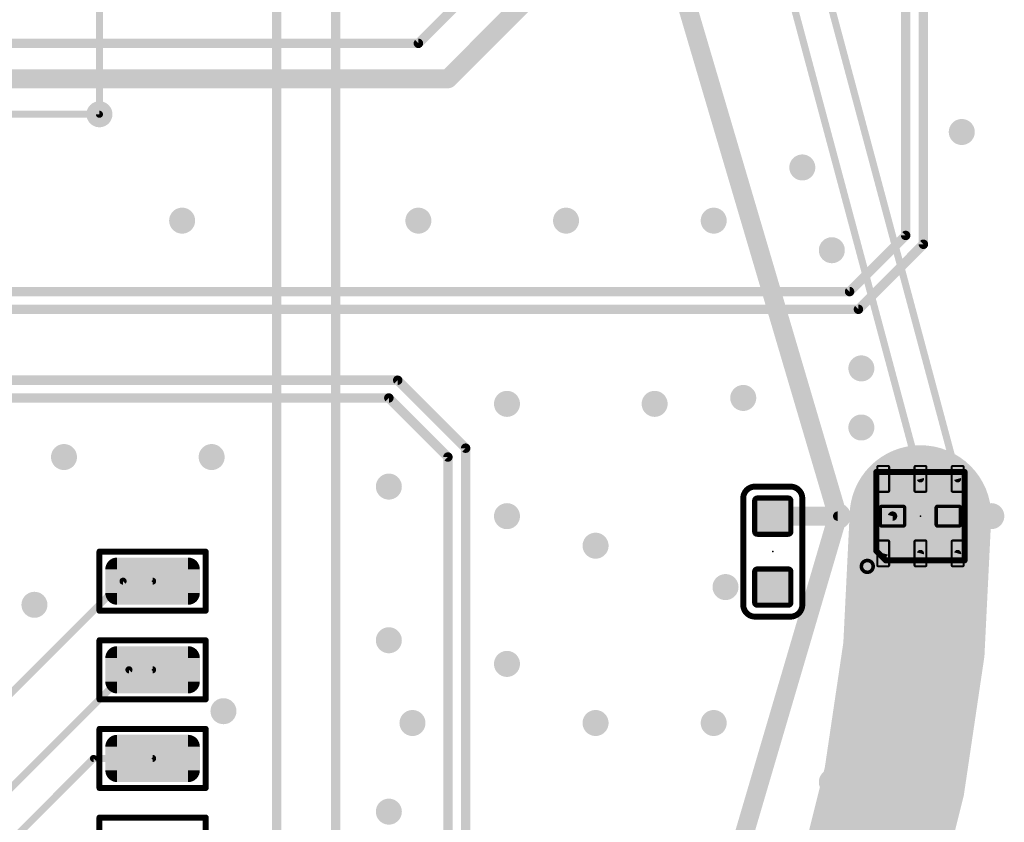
# Model space of a CAD drawing. Extents: x -13 to 79, y -40 to 78.
# Tile 90 of 96: x 42 to 63, y 26 to 43. Entities that reach past the tile are written whole.
import ezdxf

# ---------------------------------------------------------------- set-up
doc = ezdxf.new("R2010")
doc.units = 0
for name, color, linetype in [('1', 22, 'CONTINUOUS'), ('16', 175, 'CONTINUOUS'), ('18', 82, 'CONTINUOUS'), ('21', 253, 'CONTINUOUS'), ('22', 140, 'CONTINUOUS'), ('23', 7, 'CONTINUOUS'), ('24', 140, 'CONTINUOUS')]:
    doc.layers.add(name, color=color, linetype=linetype)

# ---------------------------------------------------------------- blocks, each defined once
blk = doc.blocks.new('RECT142240X142240R25')
at = {"const_width": 0.1111}
blk.add_lwpolyline([(0.3889, -0.3334), (0.3889, 0.3334, 0.4142), (0.3334, 0.3889), (-0.3334, 0.3889, 0.4142), (-0.3889, 0.3334), (-0.3889, -0.3334, 0.4142), (-0.3334, -0.3889), (0.3334, -0.3889, 0.4142)], format="xyb", close=True, dxfattribs=at)
blk.add_solid([(-0.3588, -0.3588), (0.3588, -0.3588), (-0.3588, 0.3588), (0.3588, 0.3588)])
blk = doc.blocks.new('RECT96000X48000R30')
at = {"const_width": 0.045}
blk.add_lwpolyline([(0.2775, -0.105), (0.2775, 0.105, 0.4142), (0.255, 0.1275), (-0.255, 0.1275, 0.4142), (-0.2775, 0.105), (-0.2775, -0.105, 0.4142), (-0.255, -0.1275), (0.255, -0.1275, 0.4142)], format="xyb", close=True, dxfattribs=at)
blk.add_solid([(-0.2662, -0.1163), (0.2662, -0.1163), (-0.2662, 0.1163), (0.2662, 0.1163)])
blk = doc.blocks.new('RECT96000X80000R30')
at = {"const_width": 0.075}
blk.add_lwpolyline([(0.2625, -0.175), (0.2625, 0.175, 0.4142), (0.225, 0.2125), (-0.225, 0.2125, 0.4142), (-0.2625, 0.175), (-0.2625, -0.175, 0.4142), (-0.225, -0.2125), (0.225, -0.2125, 0.4142)], format="xyb", close=True, dxfattribs=at)
blk.add_solid([(-0.2438, -0.1938), (0.2438, -0.1938), (-0.2438, 0.1938), (0.2438, 0.1938)])
blk = doc.blocks.new('RECT325120X162560R50')
at = {"const_width": 0.254}
blk.add_lwpolyline([(0.889, -0.254), (0.889, 0.254, 0.4142), (0.762, 0.381), (-0.762, 0.381, 0.4142), (-0.889, 0.254), (-0.889, -0.254, 0.4142), (-0.762, -0.381), (0.762, -0.381, 0.4142)], format="xyb", close=True, dxfattribs=at)
blk.add_solid([(-0.7874, -0.2794), (0.7874, -0.2794), (-0.7874, 0.2794), (0.7874, 0.2794)])
blk = doc.blocks.new('ROUNDV')
at = {"const_width": 0.5}
blk.add_lwpolyline([(0, -0.25, 1), (0, 0.25, 1), (0, -0.25)], format="xyb", dxfattribs=at)

msp = doc.modelspace()

# ---------------------------------------------------------------- linework, layer by layer
at = {"layer": '1'}
for points, const_width in [([(43.942, 52.07), (43.942, 41.021)], 0.1524), ([(47.752, 52.07), (47.752, 21.463)], 0.2032), ([(49.022, 51.181), (49.022, 20.828)], 0.2032), ([(58.7744, 46.6972), (62.395, 33.185)], 0.1524), ([(58.0816, 46.2972), (61.595, 33.185)], 0.1524), ([(59.817, 32.385), (55.88, 45.72)], 0.4064), ([(55.8165, 18.796), (59.817, 32.385)], 0.4064), ([(60.995, 32.385), (59.817, 32.385)], 0.2032), ([(60.795, 31.585), (60.995, 32.385)], 0.2032), ([(61.595, 31.585), (58.0816, 18.4728)], 0.1524), ([(62.395, 31.585), (58.7744, 18.0728)], 0.1524)]:
    msp.add_lwpolyline(points, dxfattribs=dict(at, const_width=const_width))
for points, const_width in [([(43.9039, 41.021, 1), (43.9801, 41.021)], 0.0762), ([(61.5582, 33.1751, 1), (61.6318, 33.1949)], 0.0762), ([(62.3582, 33.1751, 1), (62.4318, 33.1949)], 0.0762), ([(59.9145, 32.3563, 1), (59.7195, 32.4137)], 0.2032), ([(59.7196, 32.3562, 1), (59.9144, 32.4138)], 0.2032), ([(59.817, 32.4358, 1), (59.817, 32.3342)], 0.1016), ([(61.0443, 32.3727, 1), (60.9457, 32.3973)], 0.1016), ([(60.995, 32.3342, 1), (60.995, 32.4358)], 0.1016), ([(60.7457, 31.5973, 1), (60.8443, 31.5727)], 0.1016), ([(61.6318, 31.5751, 1), (61.5582, 31.5949)], 0.0762), ([(62.4318, 31.5751, 1), (62.3582, 31.5949)], 0.0762)]:
    msp.add_lwpolyline(points, format="xyb", dxfattribs=dict(at, const_width=const_width))
at = {"layer": '16'}
for points, const_width in [([(61.2775, 49.004), (61.2775, 38.4175)], 0.2032), ([(61.6585, 49.004), (61.6585, 38.227)], 0.2032), ([(51.435, 41.783), (54.483, 44.831)], 0.4064), ([(52.832, 44.577), (50.8, 42.545)], 0.2032), ([(50.8, 42.545), (25.4, 42.545)], 0.2032), ([(22.606, 41.783), (51.435, 41.783)], 0.4064), ([(14.605, 41.021), (43.942, 41.021)], 0.1524), ([(61.2775, 38.4175), (60.071, 37.211)], 0.2032), ([(60.2615, 36.83), (61.6585, 38.227)], 0.2032), ([(35.1155, 37.211), (60.071, 37.211)], 0.2032), ([(35.306, 36.83), (60.2615, 36.83)], 0.2032), ([(50.3555, 35.306), (37.4015, 35.306)], 0.2032), ([(51.816, 33.8455), (50.3555, 35.306)], 0.2032), ([(37.592, 34.925), (50.165, 34.925)], 0.2032), ([(50.165, 34.925), (51.435, 33.655)], 0.2032), ([(51.816, 4.953), (51.816, 33.8455)], 0.2032), ([(51.435, 4.7445), (51.435, 33.655)], 0.2032), ([(58.42, 32.385), (59.817, 32.385)], 0.4064), ([(44.45, 30.988), (40.9575, 27.4955)], 0.1524), ([(45.085, 30.988), (44.45, 30.988)], 0.1524), ([(44.577, 29.083), (41.148, 25.654)], 0.1524), ([(45.085, 29.083), (44.577, 29.083)], 0.1524), ([(41.783, 25.146), (43.815, 27.178)], 0.1524), ([(43.815, 27.178), (45.085, 27.178)], 0.1524)]:
    msp.add_lwpolyline(points, dxfattribs=dict(at, const_width=const_width))
for points, const_width in [([(50.7641, 42.5809, 1), (50.8359, 42.5091)], 0.1016), ([(50.8, 42.4942, 1), (50.8, 42.5958)], 0.1016), ([(51.3632, 41.8548, 1), (51.5068, 41.7112)], 0.2032), ([(51.435, 41.6814, 1), (51.435, 41.8846)], 0.2032), ([(43.942, 40.9829, 1), (43.942, 41.0591)], 0.0762), ([(61.2267, 38.4175, 1), (61.3283, 38.4175)], 0.1016), ([(61.3134, 38.3816, 1), (61.2416, 38.4534)], 0.1016), ([(61.6944, 38.1911, 1), (61.6226, 38.2629)], 0.1016), ([(61.6077, 38.227, 1), (61.7093, 38.227)], 0.1016), ([(60.0351, 37.2469, 1), (60.1069, 37.1751)], 0.1016), ([(60.071, 37.1602, 1), (60.071, 37.2618)], 0.1016), ([(60.2256, 36.8659, 1), (60.2974, 36.7941)], 0.1016), ([(60.2615, 36.7792, 1), (60.2615, 36.8808)], 0.1016), ([(50.3914, 35.3419, 1), (50.3196, 35.2701)], 0.1016), ([(50.3555, 35.2552, 1), (50.3555, 35.3568)], 0.1016), ([(50.2009, 34.9609, 1), (50.1291, 34.8891)], 0.1016), ([(50.165, 34.8742, 1), (50.165, 34.9758)], 0.1016), ([(51.8668, 33.8455, 1), (51.7652, 33.8455)], 0.1016), ([(51.7801, 33.8096, 1), (51.8519, 33.8814)], 0.1016), ([(51.4858, 33.655, 1), (51.3842, 33.655)], 0.1016), ([(51.3991, 33.6191, 1), (51.4709, 33.6909)], 0.1016), ([(58.42, 32.4866, 1), (58.42, 32.2834)], 0.2032), ([(59.817, 32.2834, 1), (59.817, 32.4866)], 0.2032), ([(44.45, 31.0261, 1), (44.45, 30.9499)], 0.0762), ([(44.4769, 30.9611, 1), (44.4231, 31.0149)], 0.0762), ([(45.085, 30.9499, 1), (45.085, 31.0261)], 0.0762), ([(44.577, 29.1211, 1), (44.577, 29.0449)], 0.0762), ([(44.6039, 29.0561, 1), (44.5501, 29.1099)], 0.0762), ([(45.085, 29.0449, 1), (45.085, 29.1211)], 0.0762), ([(43.815, 27.2161, 1), (43.815, 27.1399)], 0.0762), ([(43.8419, 27.1511, 1), (43.7881, 27.2049)], 0.0762), ([(45.085, 27.1399, 1), (45.085, 27.2161)], 0.0762)]:
    msp.add_lwpolyline(points, format="xyb", dxfattribs=dict(at, const_width=const_width))
at = {"layer": '21'}
for points, const_width in [([(32.385, 3.175, 0.4142), (61.595, 32.385)], 3.048), ([(62.357, 32.385, 1), (60.833, 32.385)], 1.524), ([(60.645, 33.3668, 1), (60.645, 33.3032)], 0.0635), ([(60.6768, 33.335, 1), (60.6133, 33.335)], 0.0635), ([(62.5768, 33.335, 1), (62.5132, 33.335)], 0.0635), ([(62.545, 33.3032, 1), (62.545, 33.3668)], 0.0635), ([(60.6675, 31.6607, 1), (60.6225, 31.6157)], 0.0635), ([(60.6133, 31.6382, 1), (60.6768, 31.6382)], 0.0635), ([(60.452, 31.1785, 1), (60.452, 31.4325, 1), (60.452, 31.1785)], 0.0762), ([(60.8482, 31.4668, 1), (60.8482, 31.4033)], 0.0635), ([(60.8257, 31.4125, 1), (60.8707, 31.4575)], 0.0635), ([(62.5132, 31.435, 1), (62.5768, 31.435)], 0.0635), ([(62.545, 31.4033, 1), (62.545, 31.4668)], 0.0635)]:
    msp.add_lwpolyline(points, format="xyb", dxfattribs=dict(at, const_width=const_width))
at = {"layer": '21', "const_width": 0.127}
for points in [[(60.645, 31.6382), (60.645, 33.335)], [(60.645, 33.335), (62.545, 33.335)], [(62.545, 33.335), (62.545, 31.435)], [(60.8482, 31.435), (60.645, 31.6382)], [(62.545, 31.435), (60.8482, 31.435)]]:
    msp.add_lwpolyline(points, dxfattribs=at)
at = {"layer": '22'}
for points, const_width in [([(58.039, 33.02, 0.4142), (57.785, 32.766)], 0.127), ([(58.039, 33.0518, 1), (58.039, 32.9883)], 0.0635), ([(58.039, 32.9883, 1), (58.039, 33.0518)], 0.0635), ([(58.801, 33.0518, 1), (58.801, 32.9883)], 0.0635), ([(59.055, 32.766, 0.4142), (58.801, 33.02)], 0.127), ([(58.801, 32.9883, 1), (58.801, 33.0518)], 0.0635), ([(57.8168, 32.766, 1), (57.7533, 32.766)], 0.0635), ([(59.0868, 32.766, 1), (59.0232, 32.766)], 0.0635), ([(57.7533, 32.766, 1), (57.8168, 32.766)], 0.0635), ([(59.0232, 32.766, 1), (59.0868, 32.766)], 0.0635), ([(43.9738, 31.623, 1), (43.9102, 31.623)], 0.0635), ([(43.942, 31.6547, 1), (43.942, 31.5913)], 0.0635), ([(46.2598, 31.623, 1), (46.1962, 31.623)], 0.0635), ([(46.228, 31.5913, 1), (46.228, 31.6547)], 0.0635), ([(57.785, 30.48, 0.4142), (58.039, 30.226)], 0.127), ([(57.8168, 30.48, 1), (57.7533, 30.48)], 0.0635), ([(57.7533, 30.48, 1), (57.8168, 30.48)], 0.0635), ([(58.801, 30.226, 0.4142), (59.055, 30.48)], 0.127), ([(59.0868, 30.48, 1), (59.0232, 30.48)], 0.0635), ([(59.0232, 30.48, 1), (59.0868, 30.48)], 0.0635), ([(43.942, 30.3848, 1), (43.942, 30.3213)], 0.0635), ([(43.9102, 30.353, 1), (43.9738, 30.353)], 0.0635), ([(46.1962, 30.353, 1), (46.2598, 30.353)], 0.0635), ([(46.228, 30.3213, 1), (46.228, 30.3848)], 0.0635), ([(58.039, 30.2578, 1), (58.039, 30.1943)], 0.0635), ([(58.039, 30.1943, 1), (58.039, 30.2578)], 0.0635), ([(58.801, 30.2578, 1), (58.801, 30.1943)], 0.0635), ([(58.801, 30.1943, 1), (58.801, 30.2578)], 0.0635), ([(43.9738, 29.718, 1), (43.9102, 29.718)], 0.0635), ([(43.942, 29.7497, 1), (43.942, 29.6863)], 0.0635), ([(46.2598, 29.718, 1), (46.1962, 29.718)], 0.0635), ([(46.228, 29.6863, 1), (46.228, 29.7497)], 0.0635), ([(43.942, 28.4797, 1), (43.942, 28.4163)], 0.0635), ([(43.9102, 28.448, 1), (43.9738, 28.448)], 0.0635), ([(46.1962, 28.448, 1), (46.2598, 28.448)], 0.0635), ([(46.228, 28.4163, 1), (46.228, 28.4797)], 0.0635), ([(43.942, 27.8448, 1), (43.942, 27.7813)], 0.0635), ([(43.9738, 27.813, 1), (43.9102, 27.813)], 0.0635), ([(46.2598, 27.813, 1), (46.1962, 27.813)], 0.0635), ([(46.228, 27.7813, 1), (46.228, 27.8448)], 0.0635), ([(43.942, 26.5748, 1), (43.942, 26.5113)], 0.0635), ([(43.9102, 26.543, 1), (43.9738, 26.543)], 0.0635), ([(46.1962, 26.543, 1), (46.2598, 26.543)], 0.0635), ([(46.228, 26.5113, 1), (46.228, 26.5748)], 0.0635), ([(43.942, 25.9398, 1), (43.942, 25.8763)], 0.0635), ([(43.9738, 25.908, 1), (43.9102, 25.908)], 0.0635), ([(46.2598, 25.908, 1), (46.1962, 25.908)], 0.0635), ([(46.228, 25.8763, 1), (46.228, 25.9398)], 0.0635)]:
    msp.add_lwpolyline(points, format="xyb", dxfattribs=dict(at, const_width=const_width))
at = {"layer": '22', "const_width": 0.127}
for points in [[(58.801, 33.02), (58.039, 33.02)], [(57.785, 32.766), (57.785, 30.48)], [(59.055, 30.48), (59.055, 32.766)], [(46.228, 31.623), (43.942, 31.623)], [(43.942, 31.623), (43.942, 30.353)], [(46.228, 30.353), (46.228, 31.623)], [(43.942, 30.353), (46.228, 30.353)], [(58.039, 30.226), (58.801, 30.226)], [(46.228, 29.718), (43.942, 29.718)], [(43.942, 29.718), (43.942, 28.448)], [(46.228, 28.448), (46.228, 29.718)], [(43.942, 28.448), (46.228, 28.448)], [(46.228, 27.813), (43.942, 27.813)], [(43.942, 27.813), (43.942, 26.543)], [(46.228, 26.543), (46.228, 27.813)], [(43.942, 26.543), (46.228, 26.543)], [(46.228, 25.908), (43.942, 25.908)], [(43.942, 25.908), (43.942, 24.638)], [(46.228, 24.638), (46.228, 25.908)]]:
    msp.add_lwpolyline(points, dxfattribs=at)
at = {"layer": '23'}
msp.add_point((61.595, 32.385), dxfattribs=at)
at = {"layer": '24'}
for p in [(58.42, 31.623), (45.085, 30.988), (45.085, 29.083), (45.085, 27.178)]:
    msp.add_point(p, dxfattribs=at)

# ---------------------------------------------------------------- block references
at = {"layer": '1'}
for p, rotation in [((60.795, 33.185), 270), ((61.595, 33.185), 270), ((62.395, 33.185), 270), ((60.795, 31.585), 90), ((61.595, 31.585), 90), ((62.395, 31.585), 90)]:
    msp.add_blockref('RECT96000X48000R30', p, dxfattribs=dict(at, rotation=rotation))
for p in [(60.995, 32.385), (62.195, 32.385)]:
    msp.add_blockref('RECT96000X80000R30', p, dxfattribs=at)
at = {"layer": '16', "rotation": 270}
for p in [(58.42, 32.385), (58.42, 30.861)]:
    msp.add_blockref('RECT142240X142240R25', p, dxfattribs=at)
at = {"layer": '16'}
for p in [(45.085, 30.988), (45.085, 29.083), (45.085, 27.178)]:
    msp.add_blockref('RECT325120X162560R50', p, dxfattribs=at)
at = {"layer": '18', "xscale": 0.5588, "yscale": 0.5588}
for p in [(43.942, 41.021), (43.942, 41.021), (62.484, 40.64), (62.484, 40.64), (59.055, 39.878), (59.055, 39.878), (45.72, 38.735), (45.72, 38.735), (50.8, 38.735), (50.8, 38.735), (53.975, 38.735), (53.975, 38.735), (57.15, 38.735), (57.15, 38.735), (59.69, 38.1), (59.69, 38.1), (60.325, 35.56), (60.325, 35.56), (57.785, 34.925), (57.785, 34.925), (52.705, 34.798), (52.705, 34.798), (55.88, 34.798), (55.88, 34.798), (60.325, 34.29), (60.325, 34.29), (43.18, 33.655), (43.18, 33.655), (46.355, 33.655), (46.355, 33.655), (50.165, 33.02), (50.165, 33.02), (52.705, 32.385), (52.705, 32.385), (59.817, 32.385), (59.817, 32.385), (63.119, 32.385), (63.119, 32.385), (54.61, 31.75), (54.61, 31.75), (57.404, 30.861), (57.404, 30.861), (42.545, 30.48), (42.545, 30.48), (60.325, 29.845), (60.325, 29.845), (50.165, 29.718), (50.165, 29.718), (52.705, 29.21), (52.705, 29.21), (46.609, 28.194), (46.609, 28.194), (50.673, 27.94), (50.673, 27.94), (54.61, 27.94), (54.61, 27.94), (57.15, 27.94), (57.15, 27.94), (59.69, 26.67), (59.69, 26.67), (50.165, 26.035), (50.165, 26.035)]:
    msp.add_blockref('ROUNDV', p, dxfattribs=at)

doc.saveas('drawing.dxf')
